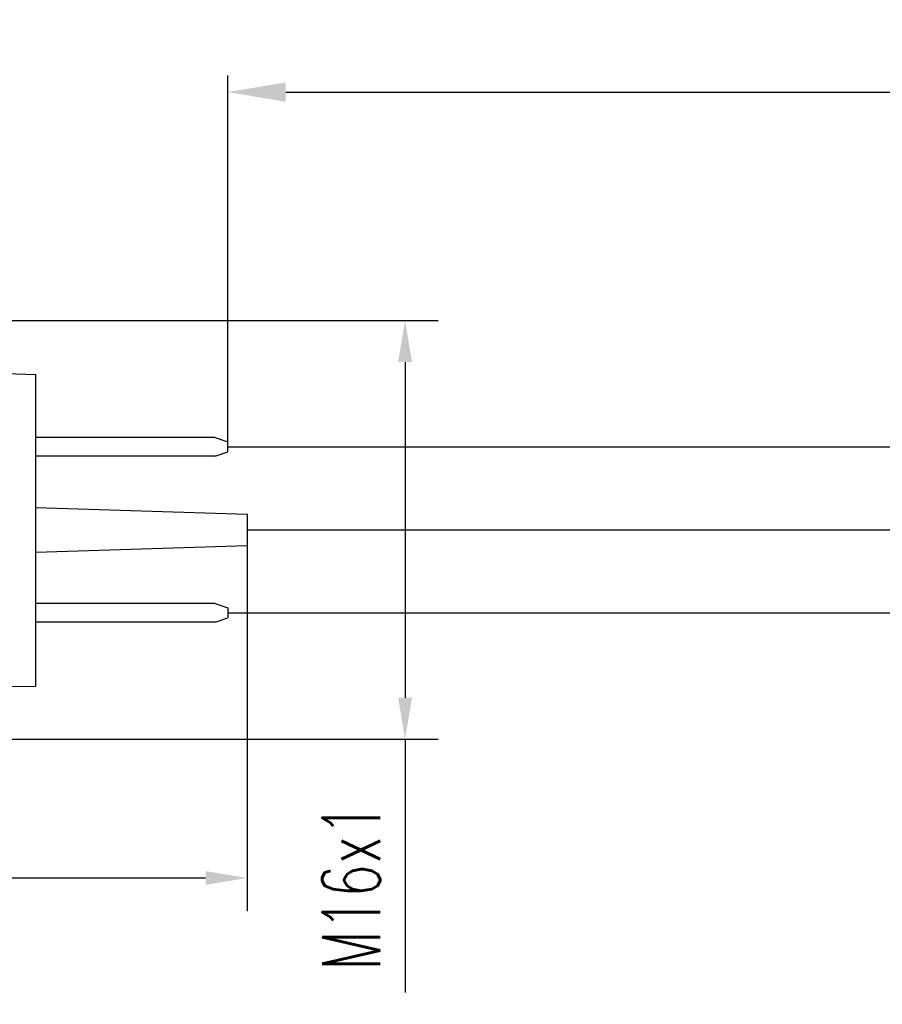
# Model space of a CAD drawing. Header units: millimetres. Extents: x 925 to 1233, y 824 to 885.
# Tile 5 of 7: x 969 to 1021, y 826 to 885. Entities that reach past the tile are written whole.
import ezdxf

# ---------------------------------------------------------------- set-up
doc = ezdxf.new("R2010")
doc.units = ezdxf.units.MM
doc.header["$LTSCALE"] = 0.3
doc.styles.add('HC_GBDIM', font='romans', dxfattribs={"width": 0.667, "bigfont": 'gbcbig'})
doc.styles.add('TEXTSTYLE_3', font='txt', dxfattribs={"width": 0.933333})
doc.dimstyles.new('HC_GBDIM', dxfattribs={"dimtxt": 3.5, "dimasz": 2.5, "dimexe": 2, "dimexo": 0, "dimgap": 1.5, "dimtad": 1, "dimdec": 1, "dimzin": 0, "dimdsep": 46, "dimtxsty": 'HC_GBDIM', "dimcen": 2.5, "dimclrd": 130, "dimclre": 130, "dimclrt": 3, "dimadec": 0, "dimazin": 0, "dimtfac": 0.714286, "dimtdec": 1, "dimtmove": 0, "dimatfit": 3, "dimfxl": 1, "dimtzin": 0, "dimlwd": -1, "dimlwe": -1, "dimarcsym": 0})
doc.dimstyles.new('副本 STANDARD', dxfattribs={"dimtxt": 3, "dimasz": 3.5, "dimexe": 1, "dimexo": 0.0625, "dimgap": 0.9, "dimtad": 1, "dimdsep": 46, "dimtxsty": 'TEXTSTYLE_3', "dimcen": 0.09, "dimclrd": 256, "dimclre": 256, "dimadec": 0, "dimazin": 0, "dimtol": 1, "dimtp": 0.1, "dimtm": 0.1, "dimtfac": 1, "dimtmove": 0, "dimatfit": 3, "dimfxl": 1, "dimtolj": 1, "dimarcsym": 0})

# ---------------------------------------------------------------- blocks, each defined once
blk = doc.blocks.new('*D11')
at = {"lineweight": -2}
for p, q in [((981.864, 859.533), (981.864, 881.932)), ((1115.536, 859.592), (1115.536, 881.932)), ((985.364, 880.932), (1112.036, 880.932))]:
    blk.add_line(p, q, dxfattribs=at)
for points in [[(985.364, 881.515), (985.364, 880.349), (981.864, 880.932)], [(1112.036, 880.349), (1112.036, 881.515), (1115.536, 880.932)]]:
    blk.add_solid(points)
at = {"layer": 'Defpoints', "color": 0}
for p in [(1115.536, 880.932), (981.864, 859.47), (1115.536, 859.529)]:
    blk.add_point(p, dxfattribs=at)
at = {"color": 0, "insert": (1049.96, 883.332), "char_height": 3, "attachment_point": 5, "style": 'TEXTSTYLE_3'}
blk.add_mtext('\\A1;245{}{{{%%p10}}{}}', dxfattribs=at)
blk = doc.blocks.new('*D16')
at = {"color": 130}
for p, q in [((959.867, 867.153), (994.565, 867.153)), ((992.565, 864.653), (992.565, 844.405)), ((959.054, 841.905), (994.565, 841.905)), ((992.565, 841.905), (992.565, 826.623))]:
    blk.add_line(p, q, dxfattribs=at)
for points in [[(992.982, 864.653), (992.149, 864.653), (992.565, 867.153)], [(992.149, 844.405), (992.982, 844.405), (992.565, 841.905)]]:
    blk.add_solid(points, dxfattribs=at)
at = {"layer": 'Defpoints', "color": 0}
for p in [(959.867, 867.153), (959.054, 841.905), (992.565, 841.905)]:
    blk.add_point(p, dxfattribs=at)
at = {"color": 3, "insert": (989.315, 833.014), "char_height": 3.5, "attachment_point": 5, "rotation": 90, "style": 'HC_GBDIM'}
blk.add_mtext('M16x1{}{{\\H0.7x;}{}}', dxfattribs=at)
blk = doc.blocks.new('*D17')
at = {"color": 130}
for p, q in [((983.032, 854.529), (983.032, 831.53)), ((941.63, 841.047), (941.63, 831.53)), ((944.13, 833.53), (980.532, 833.53))]:
    blk.add_line(p, q, dxfattribs=at)
for points in [[(944.13, 833.946), (944.13, 833.113), (941.63, 833.53)], [(980.532, 833.113), (980.532, 833.946), (983.032, 833.53)]]:
    blk.add_solid(points, dxfattribs=at)
at = {"layer": 'Defpoints', "color": 0}
for p in [(983.032, 854.529), (941.63, 841.047), (983.032, 833.53)]:
    blk.add_point(p, dxfattribs=at)
at = {"color": 3, "insert": (962.331, 836.78), "char_height": 3.5, "attachment_point": 5, "style": 'HC_GBDIM'}
blk.add_mtext('27.5{}{{\\H0.7x;}{}}', dxfattribs=at)

msp = doc.modelspace()

# ---------------------------------------------------------------- linework, layer by layer
for p, q in [((981.864, 859.533), (1049.956, 859.533)), ((983.032, 854.529), (1051.124, 854.529)), ((981.864, 849.525), (1049.956, 849.525))]:
    msp.add_line(p, q)
at = {"color": 0, "lineweight": 25}
for points in [[(967.233, 864.003), (970.281, 863.902)], [(970.281, 845.106), (970.281, 863.902)], [(970.281, 854.554), (970.281, 863.902)], [(981.102, 860.092), (970.281, 860.092)], [(981.102, 860.092), (981.864, 859.838)], [(981.864, 859.228), (981.864, 859.838)], [(981.102, 858.974), (970.281, 858.974)], [(981.102, 858.974), (981.864, 859.228)], [(970.281, 855.875), (983.032, 855.469)], [(983.032, 855.469), (983.032, 853.589)], [(970.281, 845.106), (970.281, 854.554)], [(970.281, 853.183), (983.032, 853.589)], [(981.102, 850.084), (970.281, 850.084)], [(981.102, 850.084), (981.864, 849.83)], [(981.864, 849.83), (981.864, 849.22)], [(981.102, 848.966), (970.281, 848.966)], [(981.102, 848.966), (981.864, 849.22)], [(967.233, 845.055), (970.281, 845.106)]]:
    msp.add_lwpolyline(points, dxfattribs=at)

# ---------------------------------------------------------------- dimensions: what is measured, and where the dimension line sits
dim = msp.add_linear_dim(base=(1115.536, 880.932), p1=(981.864, 859.47), p2=(1115.536, 859.529), text='245{}{{{%%p10}}{}}', dimstyle='副本 STANDARD')
dim.commit()
dim.dimension.update_dxf_attribs({"geometry": '*D11', "text_midpoint": (1049.96, 880.932), "dimtype": 160})
dim = msp.add_linear_dim(base=(992.565, 841.905), p1=(959.867, 867.153), p2=(959.054, 841.905), angle=90, text='M16x1{}{{\\H0.7x;}{}}', dimstyle='HC_GBDIM')
dim.commit()
dim.dimension.update_dxf_attribs({"geometry": '*D16', "text_midpoint": (992.565, 833.014), "dimtype": 160})
dim = msp.add_linear_dim(base=(983.032, 833.53), p1=(941.63, 841.047), p2=(983.032, 854.529), text='27.5{}{{\\H0.7x;}{}}', dimstyle='HC_GBDIM')
dim.commit()
dim.dimension.update_dxf_attribs({"geometry": '*D17', "text_midpoint": (962.331, 836.78)})

doc.saveas('drawing.dxf')
